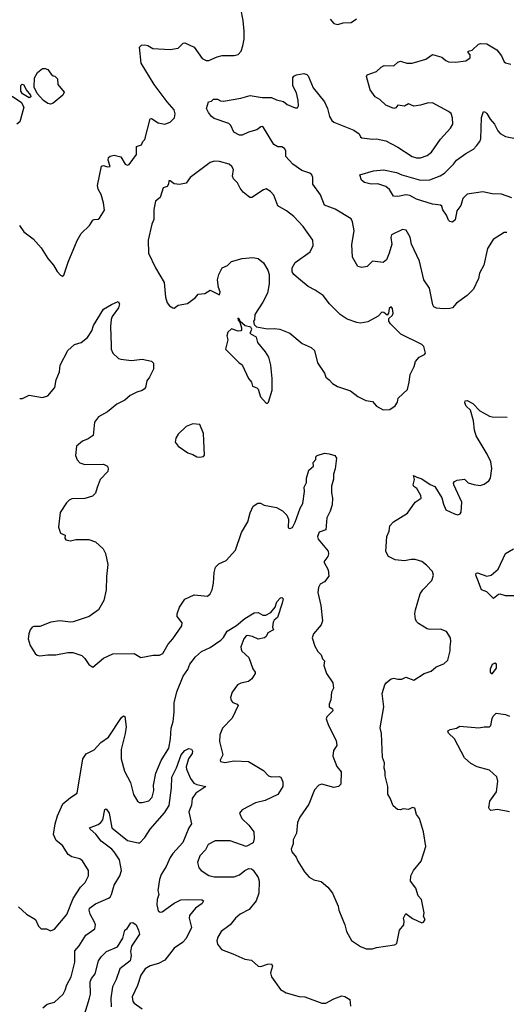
# Model space of a CAD drawing. Extents: x 2293878 to 2522763, y 823964 to 1006972.
# Tile 198 of 256: x 2324784 to 2328440, y 966138 to 973542. Entities that reach past the tile are written whole.
import ezdxf

# ---------------------------------------------------------------- set-up
doc = ezdxf.new("R2010")
doc.units = 0

msp = doc.modelspace()

# ---------------------------------------------------------------- linework, layer by layer
at = {"layer": '0CON20XD'}
for points in [[(2324783.8, 971995), (2324815, 971946.2), (2324885, 971893.8), (2324945.8, 971825.8), (2324995.9, 971745.9), (2325038.8, 971695), (2325065, 971647.5), (2325090.7, 971620.7), (2325105, 971612.5), (2325115, 971620), (2325147.5, 971717.5), (2325215, 971882.5), (2325245.6, 971934.4), (2325310, 971995), (2325335, 972033.3), (2325345, 972040), (2325375, 972041.2), (2325385, 972050), (2325420.5, 972109.5), (2325414.2, 972164.2), (2325396.9, 972226.9), (2325375, 972266.7), (2325370, 972295), (2325398.8, 972441.2), (2325414, 972446), (2325445, 972434.3), (2325463, 972437), (2325448.8, 972485), (2325451.2, 972505), (2325465, 972515.8), (2325495, 972522), (2325545, 972510), (2325577.5, 972455), (2325595, 972447.5), (2325606.4, 972453.6), (2325661.7, 972528.3), (2325661.7, 972588.3), (2325700, 972600), (2325710, 972625), (2325725, 972640), (2325763.6, 972796.4), (2325775, 972800), (2325825, 972766), (2325875, 972756), (2325915, 972771.2), (2325947, 972803), (2325952.5, 972835), (2325946, 972865), (2325891.2, 972925), (2325794.5, 973054.5), (2325697.5, 973215), (2325684.6, 973335.4), (2325700.6, 973349.4), (2325725, 973352.9), (2325747.5, 973347.5), (2325785, 973324.2), (2325915, 973317.1), (2325975, 973328), (2326013.8, 973365), (2326025, 973367.1), (2326095, 973334.2), (2326155, 973250), (2326185, 973234.2), (2326205, 973236), (2326267, 973263), (2326305, 973272.5), (2326395, 973272), (2326425, 973280), (2326448.8, 973305), (2326462, 973345), (2326470.8, 973395), (2326471.9, 973455), (2326463.6, 973535), (2326445.4, 973625)], [(2327116.2, 973545), (2327145, 973512), (2327175, 973506.7), (2327215, 973518), (2327275, 973521.2), (2327315, 973548.8)], [(2328445, 971942), (2328425, 971940.8), (2328341.7, 971888.3), (2328299.1, 971820.9), (2328271.5, 971695), (2328240, 971635), (2328230.8, 971595), (2328193.3, 971515), (2328145, 971468.8), (2328065, 971409.2), (2328035, 971376), (2328015, 971369.2), (2327965, 971367.1), (2327915, 971372.5), (2327895, 971383.8), (2327887.1, 971397.1), (2327862, 971522), (2327820.8, 971585), (2327788.6, 971725), (2327728, 971855), (2327716.8, 971906.8), (2327688.8, 971958.8), (2327660, 971965), (2327578.8, 971925), (2327573.3, 971905), (2327580, 971855), (2327560.8, 971785), (2327541.2, 971735), (2327515, 971716.2), (2327435, 971726), (2327395, 971686), (2327355, 971678), (2327325.8, 971685.8), (2327285.6, 971755), (2327278.5, 971851.5), (2327296.9, 971955), (2327285, 972022.5), (2327274.2, 972045), (2327155, 972116.7), (2327075, 972148), (2327045, 972224.2), (2326985.6, 972305), (2326986.4, 972355), (2326979.5, 972375), (2326965, 972388.9), (2326905, 972408.6), (2326837.5, 972455), (2326785, 972513.3), (2326784.4, 972555), (2326775, 972574.2), (2326755, 972585.6), (2326725, 972586), (2326694.3, 972604.3), (2326615, 972730), (2326605, 972737.5), (2326595, 972736), (2326565, 972712.5), (2326502.5, 972695), (2326455, 972674.2), (2326435, 972673.3), (2326392.9, 972695), (2326370, 972745), (2326355, 972761.4), (2326245, 972800), (2326224.4, 972815), (2326203.1, 972845), (2326188.6, 972875), (2326202.5, 972925), (2326225, 972930), (2326240, 972945), (2326270, 972945), (2326292.3, 972932.3), (2326315, 972928), (2326445, 972951.1), (2326515, 972970.6), (2326605, 972957.5), (2326675, 972957.5), (2326715, 972938.6), (2326766.9, 972926.9), (2326793.3, 972905), (2326855, 972878), (2326871.2, 972878.8), (2326878.1, 972895), (2326876.5, 972935), (2326863, 972993), (2326835.8, 973045), (2326836.7, 973105), (2326845, 973116.7), (2326865, 973126.2), (2326918.3, 973138.3), (2326940.7, 973130.7), (2326950.7, 973120.7), (2326990.3, 973030.3), (2327074.6, 972924.6), (2327096.5, 972875), (2327111.8, 972815), (2327128.6, 972785), (2327145, 972771.9), (2327295, 972710.8), (2327335, 972682.5), (2327345, 972660), (2327353.9, 972653.9), (2327435, 972644), (2327465.9, 972645.9), (2327535, 972632), (2327625, 972584.3), (2327732.8, 972512.8), (2327765, 972503.3), (2327795, 972503.1), (2327845, 972521.4), (2327877.5, 972545), (2327945.5, 972644.5), (2328021.2, 972725), (2328039.2, 972755), (2328037.1, 972805), (2328025.4, 972835.4), (2328005, 972852.5), (2327885.4, 972915.4), (2327845, 972914.4), (2327795, 972898.1), (2327745, 972891.2), (2327705, 972908.8), (2327675, 972892.5), (2327625, 972900), (2327610, 972880), (2327595, 972874), (2327535, 972898.8), (2327491.2, 972941.2), (2327455, 972961.2), (2327416.7, 973015), (2327390, 973115), (2327395, 973127.5), (2327423.6, 973136.4), (2327465, 973152.5), (2327500, 973185), (2327523, 973197), (2327595, 973193.8), (2327625, 973222), (2327645, 973228.8), (2327693.9, 973213.9), (2327733.9, 973213.9), (2327835, 973245.8), (2327885, 973280.8), (2327955, 973260), (2327985, 973234), (2328005.6, 973225.6), (2328057.4, 973222.6), (2328135, 973232.5), (2328168.8, 973255), (2328168, 973278), (2328152.5, 973295), (2328154.1, 973305.9), (2328185, 973312.5), (2328232, 973358), (2328246.4, 973363.6), (2328295, 973360), (2328370, 973315), (2328405, 973270), (2328423.3, 973225), (2328435, 973217.5), (2328475, 973206.2)], [(2325015, 972907.1), (2324995, 972911.4), (2324962, 972935), (2324915, 972986.2), (2324892.2, 973035), (2324896, 973105), (2324918.8, 973145), (2324955, 973176), (2324975.9, 973175.9), (2324995, 973167.5), (2325021.7, 973131.7), (2325035, 973120), (2325048.3, 973118.3), (2325068.3, 973098.3), (2325070, 973055), (2325117.3, 972997.3), (2325107.5, 972975), (2325035, 972913.3), (2325015, 972907.1)], [(2324665, 973007.8), (2324795, 972920.6), (2324815.8, 972885), (2324786, 972775), (2324762, 972755)], [(2324855, 972953.3), (2324806, 972985), (2324794, 973005), (2324794, 973046), (2324803, 973057), (2324815, 973052.5), (2324833.3, 973015), (2324866.7, 972975), (2324868.3, 972961.7), (2324855, 972953.3)], [(2328483, 972203), (2328405, 972231.1), (2328335, 972233.5), (2328265, 972246.7), (2328145, 972229.2), (2328113.7, 972196.3), (2328099.4, 972145), (2328067.5, 972105), (2328055, 972037.5), (2328035, 972020), (2328015, 972023.8), (2328006, 972035), (2327991.4, 972071.4), (2327963.3, 972113.3), (2327955, 972138.8), (2327945, 972146.9), (2327885, 972154.3), (2327765, 972193.1), (2327715, 972219.6), (2327685, 972224.4), (2327625, 972211.5), (2327592.5, 972215), (2327562.5, 972265), (2327535, 972288.6), (2327475, 972306.5), (2327425, 972305.8), (2327375, 972318.8), (2327352.5, 972335), (2327340, 972375), (2327443.7, 972406.3), (2327517.6, 972412.4), (2327615, 972392.6), (2327655.8, 972375), (2327795.9, 972335.9), (2327865, 972338.5), (2327942.4, 972367.6), (2327975, 972387.1), (2328043.5, 972455), (2328065.6, 972485), (2328135, 972536.7), (2328192.7, 972567.3), (2328216.8, 972593.2), (2328242.3, 972625), (2328248.7, 972645), (2328253.2, 972806.8), (2328268.3, 972851.7), (2328285, 972847.5), (2328295, 972836.7), (2328318.6, 972795), (2328351.1, 972755), (2328376.1, 972706.1), (2328395, 972685.7), (2328434.6, 972664.6), (2328535, 972643.3)], [(2327515, 970607.5), (2327565, 970610), (2327605, 970637.5), (2327623.3, 970665), (2327627.5, 970695), (2327697.7, 970762.3), (2327711.2, 970815), (2327717.5, 970875), (2327748.8, 970935), (2327758.3, 970971.7), (2327785, 971003.3), (2327825.8, 971024.2), (2327832.5, 971035), (2327820, 971085), (2327805, 971098.8), (2327647.9, 971177.9), (2327569.2, 971255), (2327558, 971275), (2327557.5, 971295), (2327585, 971320), (2327590, 971335), (2327585, 971370), (2327575, 971382.5), (2327560.5, 971369.5), (2327556.2, 971333.8), (2327545, 971320), (2327520.7, 971340.7), (2327505, 971343.3), (2327477.3, 971312.7), (2327399.1, 971270.9), (2327345, 971260.8), (2327317.5, 971265), (2327245, 971290), (2327191.2, 971325), (2327112, 971405), (2327065, 971466.7), (2327005, 971508.8), (2326951.2, 971535), (2326895, 971584.2), (2326844.2, 971625), (2326832, 971645), (2326831.2, 971675), (2326853.8, 971715), (2326965.8, 971795), (2326990, 971845), (2326987.5, 971885), (2326915, 971986.2), (2326845, 972062), (2326790, 972105), (2326723.2, 972143.2), (2326692.7, 972222.7), (2326669.1, 972249.1), (2326635, 972270), (2326615, 972263.3), (2326527.5, 972205), (2326512.5, 972205), (2326463.8, 972245), (2326440, 972275), (2326420.8, 972315), (2326391.4, 972345), (2326384.4, 972365), (2326391.4, 972415), (2326377.9, 972437.9), (2326357.5, 972455), (2326285, 972475.7), (2326245, 972477.5), (2326215, 972467.5), (2326065.7, 972354.3), (2326035, 972313.3), (2325985, 972303.3), (2325945, 972307.5), (2325915, 972330), (2325905, 972330), (2325902.5, 972305), (2325893, 972287), (2325863, 972277), (2325840, 972205), (2325803.9, 972176.1), (2325793.3, 972115), (2325791.7, 972038.3), (2325775.9, 972004.1), (2325749.4, 971885), (2325752.5, 971785), (2325805.8, 971675), (2325868.6, 971565), (2325880, 971455), (2325893.2, 971413.2), (2325910.3, 971390.3), (2325935, 971374), (2325945, 971373.8), (2325975, 971396.2), (2326045, 971406.7), (2326106.4, 971453.6), (2326125, 971477.5), (2326175, 971483.3), (2326215, 971507.5), (2326286.2, 971473.8), (2326290, 971495), (2326277, 971527), (2326270, 971585), (2326281.2, 971625), (2326306.2, 971675), (2326345, 971694.2), (2326376.8, 971723.2), (2326455, 971746), (2326535, 971754.2), (2326575.6, 971745.6), (2326615, 971714.2), (2326648.9, 971658.9), (2326659.4, 971625), (2326658.9, 971555), (2326645.6, 971485), (2326612, 971418), (2326550, 971325), (2326547.5, 971285), (2326540, 971275), (2326545, 971250), (2326563, 971233), (2326645, 971216.2), (2326695, 971220), (2326740, 971215), (2326815, 971184), (2326907, 971107), (2326975, 971078), (2327000, 971055), (2327022.3, 970962.3), (2327073.8, 970885), (2327084.4, 970854.4), (2327110, 970835), (2327133.3, 970805), (2327172.7, 970782.7), (2327270.7, 970750.7), (2327325, 970708.8), (2327385, 970678.8), (2327435, 970670), (2327465, 970636.7), (2327515, 970607.5)], [(2324784.4, 970694.4), (2324805, 970694.4), (2324855, 970717.8), (2324955, 970700), (2324995, 970713.3), (2325047.3, 970775), (2325058.1, 970835), (2325082.9, 970895), (2325088.5, 970945), (2325146.2, 971053.8), (2325195, 971100), (2325245, 971115.7), (2325295, 971152.5), (2325326.6, 971203.4), (2325337.7, 971242.3), (2325415, 971365.8), (2325475, 971401.4), (2325525, 971422.5), (2325533.3, 971405), (2325526.2, 971375), (2325480.3, 971309.7), (2325472.7, 971287.3), (2325466, 971235), (2325471.2, 971091.2), (2325472, 971065), (2325484.2, 971034.2), (2325527.5, 970995), (2325545, 970988), (2325625, 970980), (2325705, 970988.1), (2325774.1, 970974.1), (2325790, 970960), (2325790, 970915), (2325760.8, 970855), (2325738.8, 970825), (2325728.8, 970775), (2325721.2, 970765), (2325705, 970752.5), (2325665, 970741.4), (2325615, 970716), (2325575, 970682), (2325515, 970650), (2325445, 970594.3), (2325377.1, 970555), (2325347.1, 970515), (2325335.7, 970414.3), (2325299.7, 970390.3), (2325255, 970373.8), (2325212, 970335), (2325204, 970265), (2325215, 970232.5), (2325235, 970210), (2325275, 970196), (2325415, 970200), (2325443.6, 970183.6), (2325450, 970165), (2325446.2, 970145), (2325389.2, 970085), (2325366.5, 970023.5), (2325355, 969981.2), (2325331.5, 969958.5), (2325275, 969941.9), (2325175, 969940), (2325155, 969930), (2325135, 969910), (2325088.8, 969835), (2325076.7, 969725), (2325092, 969682), (2325126, 969666), (2325123.3, 969643.3), (2325131.2, 969631.2), (2325165, 969623.8), (2325205.9, 969634.1), (2325305, 969632), (2325354.4, 969614.4), (2325412.3, 969562.3), (2325428.3, 969528.3), (2325447.5, 969445), (2325437.1, 969355), (2325434.3, 969255), (2325417.5, 969175), (2325375.5, 969104.5), (2325305.5, 969054.5), (2325185, 969014.2), (2325165, 969010.8), (2325085, 969022), (2325019.5, 969010.5), (2324935, 968978.8), (2324890.7, 968979.3), (2324877, 968973), (2324862.5, 968955), (2324852.5, 968925), (2324847.5, 968885), (2324863.3, 968835), (2324900, 968775), (2324915, 968762.5), (2324935, 968757.5), (2324995, 968766.2), (2325055, 968766.2), (2325145.6, 968784.4), (2325183.5, 968783.5), (2325250.7, 968760.7), (2325275, 968738), (2325305, 968693.8), (2325335, 968673.3), (2325415, 968741.9), (2325485, 968773.6), (2325645, 968776.2), (2325695, 968746.7), (2325787, 968763), (2325835, 968763.8), (2325860, 968775), (2325898.8, 968845), (2325936, 968885), (2326002, 968985), (2326005, 969007.5), (2325968, 969055), (2325968.1, 969075), (2325985.7, 969125), (2326025, 969183.8), (2326095, 969218), (2326195, 969208), (2326215.6, 969224.4), (2326231.1, 969255), (2326241.5, 969305), (2326244.5, 969385), (2326255.7, 969424.3), (2326279.5, 969450.5), (2326335, 969476), (2326405, 969553.8), (2326451.5, 969685), (2326499.2, 969765), (2326515.9, 969834.1), (2326537.5, 969885), (2326573.6, 969906.4), (2326593.9, 969906.1), (2326621.4, 969891.4), (2326715, 969874), (2326758.8, 969848.8), (2326791.2, 969815), (2326803.3, 969785), (2326802, 969722), (2326815, 969716.7), (2326835, 969724), (2326855, 969762.5), (2326891.2, 969868.8), (2326912.5, 969905), (2326924, 969995), (2326922.3, 970027.7), (2326939.3, 970060.7), (2326938, 970095), (2326956.7, 970155), (2326992.5, 970185), (2326988.3, 970211.7), (2327010, 970235), (2327010, 970255), (2327020, 970265), (2327075, 970282), (2327108.3, 970278.3), (2327152.5, 970265), (2327163.3, 970245), (2327155.7, 970165), (2327142, 970125), (2327143, 970087), (2327125.9, 970034.1), (2327127.1, 969985), (2327135.7, 969944.3), (2327133.1, 969895), (2327118.1, 969845), (2327091.1, 969795), (2327083.9, 969706.1), (2327035, 969688.1), (2327022.5, 969655), (2327027.1, 969635), (2327100.8, 969545), (2327104, 969525), (2327098.8, 969505), (2327070, 969465), (2327102.5, 969405), (2327107, 969357), (2327073.3, 969315), (2327042.8, 969297.2), (2327028.3, 969271.7), (2327024.4, 969234.4), (2327045.7, 969135.7), (2327059.5, 969020.5), (2327048.8, 968991.2), (2326991.2, 968925), (2326981.2, 968895), (2327001.7, 968831.7), (2327025, 968790), (2327050, 968765), (2327060, 968735), (2327075, 968720), (2327070, 968685), (2327090, 968625), (2327137.5, 968555), (2327142.5, 968515), (2327127.5, 968485), (2327123, 968427), (2327110, 968395), (2327110, 968375), (2327135, 968360), (2327137.5, 968345), (2327090.7, 968299.3), (2327087.5, 968285), (2327103.8, 968235), (2327163, 968123), (2327166.7, 968085), (2327143, 968047), (2327136.7, 968005), (2327166.4, 967926.4), (2327198.8, 967885), (2327196.4, 967793.6), (2327180, 967775), (2327145, 967768), (2327055, 967793.8), (2327032.5, 967785), (2326999.5, 967750.5), (2326955.7, 967644.3), (2326890, 967545), (2326872.5, 967505), (2326864.1, 967425.9), (2326840, 967375), (2326838.8, 967345), (2326823.3, 967305), (2326828.8, 967285), (2326862.5, 967245), (2326874.3, 967215), (2326924.2, 967134.2), (2326960, 967095), (2326995, 967074), (2327050.5, 967060.5), (2327099.5, 967019.5), (2327134.2, 966974.2), (2327176.2, 966875), (2327181.2, 966845), (2327226.2, 966735), (2327240, 966685), (2327278.3, 966618.3), (2327345, 966573.3), (2327386.4, 966556.4), (2327435, 966556.2), (2327465, 966565.8), (2327600, 966585), (2327617.5, 966595), (2327637.5, 966695), (2327670, 966735), (2327673, 966763), (2327667, 966787), (2327685, 966820), (2327735, 966783.3), (2327805, 966750), (2327817.5, 966755), (2327830, 966775), (2327818.3, 966798.3), (2327822.5, 966825), (2327803.8, 966925), (2327778.8, 966955), (2327761.2, 967011.2), (2327721.2, 967065), (2327723.8, 967105), (2327743.8, 967145), (2327800, 967215), (2327836, 967325), (2327817.1, 967435), (2327787.5, 967535), (2327766.2, 967565), (2327753, 967613), (2327735, 967617.5), (2327705, 967602.5), (2327665, 967607.5), (2327645, 967600), (2327621.7, 967601.7), (2327589.3, 967629.3), (2327568, 967688), (2327549.5, 967719.5), (2327550, 967775), (2327530.8, 967855), (2327530.8, 967885), (2327522.5, 967915), (2327524.3, 967955), (2327510.8, 967995), (2327503.8, 968175), (2327493.6, 968216.4), (2327520.8, 968375), (2327507.1, 968475), (2327528.8, 968541.2), (2327541.1, 968558.9), (2327575, 968586.7), (2327595, 968590), (2327625, 968582), (2327655, 968583.3), (2327685, 968597.5), (2327745, 968576.7), (2327822.5, 968625), (2327875, 968643.8), (2327914.3, 968675.7), (2327970.5, 968699.5), (2328000, 968725), (2328018, 968795), (2328017.3, 968827.3), (2328023.6, 968866.4), (2328020, 968895), (2327991.9, 968941.9), (2327945, 968959.4), (2327865, 968957.1), (2327845, 968962.5), (2327780.7, 969000.7), (2327765, 969016.2), (2327757.1, 969035), (2327753.1, 969075), (2327757.5, 969105), (2327794, 969225), (2327813.8, 969255), (2327880, 969325), (2327893.8, 969365), (2327885, 969393.3), (2327841.2, 969441.2), (2327805, 969468.8), (2327755, 969483.8), (2327725, 969483.8), (2327675, 969472), (2327605, 969481.2), (2327554.1, 969504.1), (2327534.1, 969544.1), (2327542.5, 969655), (2327560.8, 969695), (2327566.2, 969735), (2327593.8, 969765), (2327698.3, 969831.7), (2327755, 969913.3), (2327800, 969945), (2327798.8, 969965), (2327767.3, 970017.3), (2327745, 970032.5), (2327740, 970045), (2327750, 970085), (2327743.3, 970115), (2327768.3, 970101.7)], [(2326645, 970657.5), (2326653.8, 970666.2), (2326680, 970755), (2326680, 970845), (2326671.4, 970945), (2326655.8, 971005), (2326631.9, 971045), (2326574.2, 971115), (2326563.3, 971155), (2326525, 971173.8), (2326516.2, 971185), (2326527.5, 971215), (2326520, 971230), (2326479.3, 971239.3), (2326441.7, 971271.7), (2326435, 971287.5), (2326423, 971297), (2326425, 971282.5), (2326438.3, 971268.3), (2326451.2, 971225), (2326450, 971210), (2326445, 971202.5), (2326425, 971200), (2326375, 971217.5), (2326347, 971193), (2326340, 971165), (2326347.5, 971135), (2326330, 971065), (2326430, 970965), (2326455, 970947.5), (2326503.3, 970845), (2326526, 970815), (2326533.3, 970785), (2326565, 970772.5), (2326575, 970762.5), (2326593.3, 970705), (2326635, 970657.5), (2326645, 970657.5)], [(2327768.3, 970101.7), (2327805, 970088.8), (2327867.3, 970047.3), (2327902.7, 970032.7), (2327957.1, 969947.1), (2327967.7, 969897.7), (2327986.1, 969856.1), (2328050, 969825), (2328075, 969818.8), (2328093.9, 969826.1), (2328100.7, 969839.3), (2328106.2, 969915), (2328046.7, 970045), (2328043.9, 970056.1), (2328050.5, 970069.5), (2328070.7, 970079.3), (2328125, 970086.7), (2328155, 970058.8), (2328195.8, 970045.8), (2328245, 970040), (2328275, 970048.8), (2328310, 970075), (2328322, 970095), (2328332.7, 970167.3), (2328325, 970217.5), (2328297.5, 970275), (2328215, 970412.5), (2328200.8, 970455), (2328192.9, 970525), (2328172, 970605), (2328139.2, 970635), (2328128.3, 970661.7), (2328130, 970675), (2328145, 970678), (2328190, 970655), (2328241.9, 970601.9), (2328268, 970585), (2328315, 970560), (2328335, 970555.6), (2328445.8, 970554.2)], [(2326135, 970253.3), (2326165, 970257.5), (2326173, 970267), (2326165, 970430), (2326137.7, 970497.7), (2326085, 970503.8), (2326035, 970483.3), (2325974.1, 970425.9), (2325957.5, 970395), (2325952.5, 970365), (2325974.2, 970334.2), (2326047.5, 970285), (2326085, 970273.3), (2326115, 970253.8), (2326135, 970253.3)], [(2328505, 969210.5), (2328435, 969209.6), (2328395, 969223.1), (2328380.9, 969219.1), (2328345, 969190), (2328295, 969239.2), (2328254.5, 969254.5), (2328226.8, 969326.8), (2328211.4, 969365), (2328215, 969380), (2328225, 969382), (2328295, 969357.5), (2328325.5, 969364.5), (2328378.9, 969411.1), (2328435, 969526.7), (2328495, 969562.5)], [(2324775, 966870), (2324835.7, 966815.7), (2324902, 966775), (2324926, 966725), (2324945, 966706), (2324985, 966706.2), (2325015, 966691.2), (2325045, 966703.8), (2325137.4, 966812.6), (2325185.8, 966934.2), (2325240.8, 967019.2), (2325275.7, 967055), (2325300.6, 967105), (2325301.4, 967145), (2325255, 967216), (2325235, 967232.5), (2325175, 967247.5), (2325148.8, 967265), (2325105, 967332), (2325058.7, 967368.7), (2325039.2, 967415), (2325051.3, 967495), (2325068.2, 967555), (2325108.8, 967645), (2325165, 967692.5), (2325215.6, 967725), (2325257.8, 967985), (2325285, 968022.5), (2325345, 968051.9), (2325395, 968107.1), (2325452.6, 968147.4), (2325548.8, 968295), (2325565, 968306.7), (2325573.3, 968303.3), (2325583.5, 968225), (2325577.1, 968175), (2325547.8, 968055), (2325546.9, 967985), (2325572, 967892), (2325615.8, 967805), (2325640, 967715), (2325670, 967665), (2325685, 967656), (2325705.6, 967654.4), (2325755, 967669.2), (2325780, 967695), (2325793.1, 967745), (2325788.6, 967785), (2325807.7, 967875), (2325848.5, 967971.5), (2325904.7, 968065.3), (2325916.7, 968135), (2325922.3, 968215), (2325936.8, 968265), (2325946.1, 968335), (2325944.6, 968405), (2325965, 968488.8), (2326012.9, 968605), (2326046.9, 968655), (2326062.9, 968695), (2326105, 968751.1), (2326149.8, 968790.2), (2326215, 968820.6), (2326295, 968875.6), (2326314.6, 968895.4), (2326342, 968945), (2326413, 968987), (2326475, 969039.2), (2326545, 969082), (2326575, 969083.3), (2326610, 969065), (2326633.9, 969063.9), (2326670, 969085), (2326702.5, 969125), (2326716.2, 969163.8), (2326745, 969194.3), (2326755, 969198.1), (2326765, 969187.5), (2326757.5, 969155), (2326722.4, 969047.6), (2326695, 969025.8), (2326689.1, 969010.9), (2326683.3, 968973.3), (2326690, 968955), (2326648.3, 968931.7), (2326636.2, 968905), (2326622.5, 968895), (2326575, 968883.3), (2326533.2, 968903.2), (2326495, 968911.4), (2326485, 968909.2), (2326468.1, 968885), (2326445.8, 968825), (2326447.7, 968807.7), (2326453.8, 968793.8), (2326506.7, 968746.7), (2326535, 968660), (2326552.5, 968635), (2326552.5, 968625), (2326527.5, 968585), (2326502.5, 968565), (2326445, 968552.9), (2326420.6, 968539.4), (2326380.5, 968485), (2326368.9, 968445), (2326372.8, 968422.8), (2326385, 968408.6), (2326417.5, 968395), (2326426.2, 968385), (2326379.5, 968290.5), (2326306.9, 968215), (2326288.9, 968165), (2326284.3, 968115), (2326311.2, 968015), (2326291.2, 967975), (2326293.3, 967965), (2326325.7, 967955.7), (2326395, 967970), (2326503.4, 967963.4), (2326616.7, 967895), (2326653.3, 967855), (2326675, 967847.5), (2326735, 967852), (2326745.6, 967845.6), (2326762.2, 967812.2), (2326761.5, 967775), (2326725, 967715.8), (2326628.5, 967671.5), (2326555, 967653.3), (2326455, 967599.2), (2326436.7, 967575), (2326454, 967535), (2326505, 967484.3), (2326542.9, 967435), (2326545.6, 967385), (2326537.4, 967352.6), (2326485, 967325.8), (2326365, 967367.3), (2326253.6, 967366.4), (2326201.2, 967338.8), (2326179.7, 967300.3), (2326138.1, 967255), (2326121.2, 967205), (2326131.2, 967165), (2326146.7, 967145), (2326205, 967106), (2326245, 967096.9), (2326395, 967096.4), (2326435, 967111.1), (2326475, 967144.3), (2326505, 967160), (2326525, 967158), (2326537.9, 967147.9), (2326575, 967091.2), (2326583.7, 967063.7), (2326581.4, 966975), (2326560.6, 966915), (2326507.8, 966852.2), (2326440, 966815), (2326404.7, 966785.3), (2326365.3, 966734.7), (2326297.5, 966685), (2326273.6, 966643.6), (2326266.7, 966615), (2326269.3, 966589.3), (2326299.3, 966549.3), (2326385, 966518.8), (2326475, 966476.7), (2326525, 966470), (2326575, 966423.8), (2326595, 966422), (2326645, 966441.2), (2326675, 966442.5), (2326683.3, 966425), (2326668, 966375), (2326675.8, 966345), (2326745, 966250), (2326785.5, 966225.5), (2326885, 966196.9), (2326925.4, 966195.4), (2327055, 966145.6), (2327085, 966147.1), (2327145, 966180), (2327205, 966201.8), (2327226.3, 966196.3), (2327264, 966174), (2327270, 966125)], [(2328335, 968623.8), (2328367.5, 968665), (2328365.8, 968695), (2328355, 968703.8), (2328335, 968693.8), (2328318.3, 968658.3), (2328318.8, 968635), (2328335, 968623.8)], [(2328465, 967586.2), (2328375, 967602.5), (2328325, 967596.2), (2328313.3, 967605), (2328308, 967615), (2328316, 967665), (2328365.6, 967735), (2328377.1, 967815), (2328368.3, 967848.3), (2328315, 967897.8), (2328221.2, 967925), (2328175, 967950), (2328125, 967991.4), (2328050, 968135), (2328005.9, 968175.9), (2328001.2, 968195), (2328017.5, 968205), (2328065, 968214.2), (2328091.2, 968228.8), (2328235, 968215.8), (2328275, 968224), (2328315, 968224), (2328323.8, 968235), (2328333.1, 968286.9), (2328342, 968305), (2328365, 968327.5), (2328435, 968317.5), (2328463.3, 968305)], [(2324957.8, 966112.2), (2324990.2, 966139.8), (2325045, 966153.8), (2325110, 966215), (2325126.9, 966245), (2325137.9, 966285), (2325171.5, 966345), (2325198.4, 966455), (2325199.7, 966540.3), (2325231.5, 966578.5), (2325281.1, 966658.9), (2325348.8, 966705), (2325354, 966735), (2325347.1, 966755), (2325313.1, 966815), (2325305.6, 966845), (2325308.5, 966861.5), (2325355, 966894.4), (2325452.5, 966935), (2325464.5, 966945), (2325475.3, 966965), (2325493.3, 967035), (2325536.1, 967105), (2325549.1, 967145), (2325533.8, 967225), (2325494.1, 967284.1), (2325475.6, 967305), (2325395.3, 967365.3), (2325356.9, 967416.9), (2325314, 967455), (2325310, 967465), (2325375, 967489.4), (2325395, 967504.3), (2325408.5, 967525), (2325425, 967602.5), (2325435, 967608.8), (2325457.5, 967575), (2325475.4, 967465.4), (2325595, 967368.8), (2325675, 967351.2), (2325686.5, 967353.5), (2325725, 967391.5), (2325765.8, 967454.2), (2325872, 967578), (2325906.5, 967633.5), (2325924.6, 967765), (2325927.5, 967845), (2325962.8, 967917.2), (2325998, 968015), (2326025, 968045.7), (2326055, 968060.8), (2326075, 968056.2), (2326082.5, 968042.5), (2326081.2, 968025), (2326051.9, 967985), (2326034.5, 967925), (2326037.8, 967905), (2326067.2, 967837.2), (2326091.9, 967801.9), (2326115, 967790), (2326182.5, 967775), (2326107.5, 967725), (2326081.2, 967685), (2326074.2, 967635.8), (2326054.3, 967585), (2326074.4, 967495), (2326054.6, 967465), (2326008.9, 967355), (2325935, 967271.8), (2325915, 967243.2), (2325885.4, 967174.6), (2325847.5, 967115), (2325835.6, 967075.6), (2325822.5, 966995), (2325828.5, 966965), (2325816.5, 966925), (2325815.6, 966885), (2325825, 966840), (2325840.6, 966830.6), (2325855, 966834.3), (2325945, 966898.5), (2325995, 966923.1), (2326045, 966927.1), (2326152.7, 966922.7), (2326166.2, 966915), (2326155.6, 966895), (2326105, 966860.4), (2326059.4, 966805), (2326056.9, 966785), (2326074, 966715), (2326035, 966633.8), (2326007.4, 966602.6), (2325945, 966561.4), (2325875, 966470.8), (2325826.2, 966445), (2325763.4, 966426.6), (2325726, 966404), (2325695, 966358), (2325670, 966280), (2325630, 966195), (2325635, 966160), (2325645, 966145.8), (2325705, 966103.3)], [(2325263.7, 966036.3), (2325310, 966185), (2325315.3, 966215), (2325315, 966306.2), (2325325, 966331.4), (2325351.9, 966368.1), (2325376.4, 966465), (2325396.1, 966495), (2325437.7, 966535), (2325519.1, 966570.9), (2325558.8, 966635), (2325573.8, 966695), (2325593, 966707), (2325619.5, 966750.5), (2325635, 966752.9), (2325659.5, 966735), (2325678.1, 966695), (2325683.8, 966665), (2325625.5, 966575), (2325617.1, 966535), (2325622.1, 966505), (2325613.3, 966465), (2325536.7, 966405), (2325509.5, 966325), (2325481.7, 966268.3), (2325470, 966185), (2325470.7, 966119.3)]]:
    msp.add_lwpolyline(points, dxfattribs=at)

doc.saveas('drawing.dxf')
